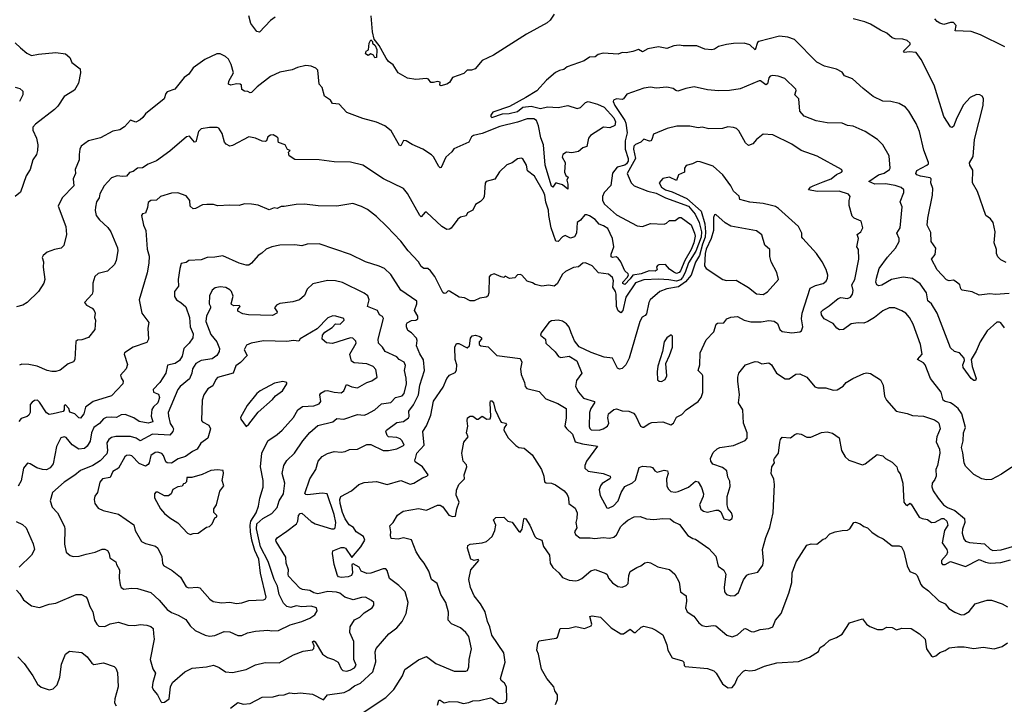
# Model space of a CAD drawing. Extents: x 1966327 to 2147849, y 395140 to 552178.
# Tile 97 of 256: x 1973668 to 1980920, y 504456 to 509497. Entities that reach past the tile are written whole.
import ezdxf

# ---------------------------------------------------------------- set-up
doc = ezdxf.new("R2010")
doc.units = 0

msp = doc.modelspace()

# ---------------------------------------------------------------- linework, layer by layer
at = {"layer": '0CON20XD'}
for points in [[(1975548.8, 509515), (1975515, 509490.6), (1975435, 509406.2), (1975415, 509411.2), (1975369.4, 509469.4), (1975356.4, 509525)], [(1977605, 509538), (1977576.2, 509495), (1977553.3, 509475), (1977400.3, 509389.7), (1977156.7, 509235), (1977075, 509196), (1977022.5, 509135), (1976995, 509126.7), (1976965, 509126.7), (1976938.3, 509101.7), (1976855, 509071.2), (1976833.8, 509035), (1976815, 509023.3), (1976771.2, 509011.2), (1976762.5, 509015), (1976765, 509037.5), (1976745, 509041.2), (1976715.9, 509034.1), (1976695.8, 509035.8), (1976678.3, 509058.3), (1976665, 509063.8), (1976585, 509056.2), (1976525, 509066), (1976456.7, 509105), (1976420, 509165), (1976385, 509190), (1976366.2, 509215), (1976315, 509306.7), (1976280, 509355), (1976267, 509407), (1976257.5, 509525)], [(1980935, 507710), (1980895, 507730), (1980872.1, 507752.1), (1980864, 507775), (1980863.8, 507805), (1980846.1, 507853.9), (1980853.8, 507935), (1980838.8, 508005), (1980819.7, 508029.7), (1980784.4, 508054.4), (1980723.2, 508233.2), (1980685.4, 508295.4), (1980688.5, 508388.5), (1980666.2, 508425), (1980663.9, 508443.9), (1980690.9, 508489.1), (1980701.1, 508615), (1980764.2, 508865), (1980765.9, 508915.9), (1980756.7, 508935), (1980740, 508945), (1980716.4, 508946.4), (1980668.8, 508925), (1980620.7, 508869.3), (1980570, 508775), (1980545, 508710), (1980535, 508703.3), (1980525, 508708.8), (1980474.3, 508785), (1980404.6, 509014.6), (1980308.6, 509205), (1980271.2, 509255), (1980219.3, 509260.7), (1980185.9, 509255.9), (1980178, 509265), (1980226.2, 509315), (1980225.8, 509325.8), (1980205, 509343.3), (1980173.8, 509353.8), (1980116.4, 509356.4), (1980095, 509363.8), (1980055, 509398.8), (1980009.2, 509419.2), (1979935, 509463.8), (1979892.3, 509482.3), (1979806.4, 509503.6)], [(1980925, 509297.5), (1980745, 509386.9), (1980675, 509410.6), (1980558.8, 509415), (1980566, 509455), (1980545, 509476), (1980525, 509478), (1980475, 509461.4), (1980445, 509471.4), (1980425, 509484.3), (1980408.5, 509505)], [(1980955, 507480.4), (1980855, 507473.5), (1980812.7, 507477.3), (1980735, 507468.2), (1980683.6, 507493.6), (1980610, 507505), (1980600, 507515), (1980593.6, 507543.6), (1980565, 507567.5), (1980545, 507578), (1980515, 507573.8), (1980495, 507581.2), (1980425.7, 507655), (1980383.8, 507735), (1980411.7, 507768.3), (1980416, 507815), (1980381.2, 507865), (1980379.1, 507929.1), (1980352.9, 507985), (1980356.5, 508035), (1980391.5, 508205), (1980393.6, 508255), (1980378.9, 508295), (1980381.8, 508325), (1980373.3, 508333.3), (1980302, 508345), (1980276.2, 508355), (1980267.5, 508365), (1980275, 508386.7), (1980350, 508425), (1980361.1, 508435), (1980362.2, 508445), (1980326.6, 508536.6), (1980295, 508673.3), (1980272, 508732), (1980216, 508825), (1980192.2, 508852.2), (1980145, 508880), (1980085, 508894), (1980025, 508898), (1979955, 508932), (1979879.7, 508989.7), (1979803, 509063), (1979742.5, 509085), (1979725, 509111.2), (1979685, 509132), (1979595, 509155.8), (1979538.8, 509185), (1979375, 509350.8), (1979325, 509368.6), (1979265, 509377.1), (1979112.4, 509337.6), (1979101.2, 509328.8), (1979085, 509276.2), (1979045, 509312.7), (1979004.2, 509324.2), (1978925, 509322.9), (1978875, 509314.2), (1978815, 509300), (1978785, 509281.2), (1978765, 509276.2), (1978715, 509281.2), (1978655, 509304.3), (1978554.4, 509304.4), (1978525, 509309.4), (1978485.7, 509304.3), (1978434.1, 509284.1), (1978373, 509297), (1978295, 509282.9), (1978255, 509261.4), (1978225, 509278.6), (1978185, 509262.2), (1978135, 509252.5), (1978105, 509255.6), (1978075, 509242.9), (1977965, 509250), (1977928.3, 509241.7), (1977907, 509223), (1977865, 509222.5), (1977825, 509194), (1977699.7, 509150.3), (1977675, 509130.8), (1977645, 509124), (1977615, 509108), (1977547.3, 509052.7), (1977476.8, 508973.2), (1977395.7, 508924.3), (1977275, 508858), (1977154.2, 508815.8), (1977138.8, 508795), (1977137.5, 508785), (1977145, 508777.5), (1977225, 508803.5), (1977274.5, 508805.5), (1977335, 508821.8), (1977375, 508852.9), (1977435, 508860.6), (1977505, 508844.1), (1977555.2, 508854.8), (1977635, 508851.6), (1977705, 508864.4), (1977775, 508843.3), (1977798.2, 508851.8), (1977835, 508887.3), (1977855, 508894.8), (1977925, 508875.5), (1977973.6, 508853.6), (1978045.4, 508775), (1978056.6, 508745), (1978051.5, 508718.5), (1978015, 508700.8), (1977968, 508705), (1977872.1, 508645), (1977858.6, 508625), (1977845.8, 508564.2), (1977815, 508553.6), (1977783, 508527), (1977735, 508517.6), (1977695, 508520.8), (1977669.5, 508505), (1977662.9, 508485), (1977685.7, 508445), (1977681.5, 508375), (1977690.5, 508350.5), (1977707, 508337), (1977698.6, 508315), (1977706.1, 508286.1), (1977705, 508250), (1977665, 508281.2), (1977625, 508293.8), (1977615, 508293.8), (1977595, 508264.2), (1977585, 508270.8), (1977538.7, 508425), (1977526, 508575), (1977506.5, 508626.5), (1977490.4, 508715), (1977475.2, 508755.2), (1977455, 508767.9), (1977405, 508768.1), (1977335, 508742.2), (1977205, 508710.9), (1977075, 508658.5), (1977011.1, 508645), (1976996.9, 508635), (1976975.3, 508594.7), (1976865, 508547.1), (1976850.5, 508525), (1976807.8, 508485), (1976771.7, 508408.3), (1976765, 508406.2), (1976755, 508416.7), (1976715, 508486.7), (1976702.2, 508502.2), (1976638, 508545), (1976558.3, 508578.3), (1976515, 508606.2), (1976495, 508606.7), (1976475, 508568.8), (1976465, 508570), (1976405, 508678.1), (1976357, 508717), (1976295, 508744), (1976195, 508770.8), (1976077.5, 508815), (1976020, 508875), (1975971.2, 508881.2), (1975956.7, 508905), (1975914, 508935), (1975895, 508997.5), (1975872.7, 509022.7), (1975863.8, 509125), (1975850.5, 509140.5), (1975815.8, 509155.8), (1975775, 509160), (1975714.2, 509145.8), (1975675, 509128.8), (1975585, 509110), (1975515, 509080), (1975416.9, 509003.1), (1975375, 508962.5), (1975365, 508960), (1975349.3, 508969.3)], [(1976285, 509217.5), (1976273.3, 509235), (1976255, 509246.7), (1976235, 509234.2), (1976214.4, 509245), (1976218.8, 509265), (1976237.5, 509275), (1976241.2, 509325), (1976255, 509350), (1976267, 509337), (1976267.5, 509325), (1976286.4, 509306.4), (1976298.6, 509278.6), (1976295, 509220), (1976285, 509217.5)], [(1973635, 509326), (1973675, 509291.2), (1973720.9, 509250.9), (1973754.2, 509234.2), (1973805.5, 509244.5), (1973935, 509255.6), (1974005, 509245.7), (1974038.3, 509218.3), (1974053, 509183), (1974112.5, 509135), (1974116.7, 509105), (1974100.9, 509029.1), (1974072.2, 508977.8), (1973995, 508931.4), (1973949.1, 508860.9), (1973924.2, 508835), (1973785, 508728.6), (1973764.2, 508705), (1973766, 508685), (1973792.5, 508625), (1973801.4, 508575), (1973800, 508535), (1973790.8, 508505), (1973766, 508465), (1973745.6, 508394.4), (1973715, 508346.7), (1973675, 508226.7), (1973634.5, 508195.5)], [(1975349.3, 508969.3), (1975325, 508970), (1975304.1, 508984.1), (1975302.5, 509015), (1975291.7, 509021.7), (1975265, 509024), (1975224.4, 509014.4), (1975205, 509023.3), (1975207.3, 509045), (1975243.1, 509105), (1975225, 509167.5), (1975205, 509207.5), (1975185, 509227.5), (1975145, 509246.7), (1975120, 509245), (1975032.5, 509205), (1974945, 509143.3), (1974915, 509096.7), (1974878.3, 509071.7), (1974810, 508985), (1974753.3, 508965), (1974743.8, 508955), (1974733.3, 508915), (1974595, 508803.3), (1974575, 508776.2), (1974555, 508761.2), (1974523.9, 508743.9), (1974485, 508756.7), (1974441.2, 508708.8), (1974405, 508686), (1974353, 508677), (1974262.1, 508627.9), (1974175, 508606), (1974122, 508565), (1974112, 508545), (1974107.1, 508505), (1974107.1, 508465), (1974076.2, 508395), (1974078, 508365), (1974062.5, 508325), (1974067.1, 508275), (1973981.2, 508185), (1973952, 508125), (1974008.1, 507975), (1974012, 507915), (1973993.8, 507835), (1973972.5, 507815), (1973925, 507805.7), (1973870, 507785), (1973840.3, 507759.7), (1973834, 507745), (1973844, 507715), (1973841.4, 507675), (1973852, 507585), (1973845, 507557.5), (1973806.7, 507495), (1973722.5, 507415), (1973690, 507395), (1973645, 507382.5)], [(1980921.7, 507228.3), (1980895, 507264.3), (1980885, 507270.8), (1980865, 507270), (1980792.9, 507205), (1980742.2, 507125), (1980712.7, 507057.3), (1980676, 506995), (1980683, 506943), (1980712.5, 506855), (1980709.3, 506840.7), (1980695, 506840), (1980676.7, 506855), (1980616.2, 506935), (1980614.1, 506955.9), (1980627, 506987), (1980623.8, 507005), (1980590, 507045), (1980554.5, 507054.5), (1980525, 507081.2), (1980426.6, 507336.6), (1980383.3, 507405), (1980357.1, 507427.1), (1980347.5, 507485), (1980301.4, 507551.4), (1980245, 507590.5), (1980175, 507600.4), (1980088.8, 507585), (1980018.8, 507541.2), (1979995, 507537.5), (1979982.5, 507545), (1979974, 507564), (1979978.6, 507595), (1979998.2, 507665), (1980061, 507749), (1980120, 507815), (1980145.6, 507865), (1980147.1, 507885), (1980128.9, 507925), (1980153.6, 507965), (1980168.9, 508118.9), (1980152.7, 508155), (1980180, 508225), (1980180, 508245), (1980161.1, 508261.1), (1980115.8, 508275.8), (1980045, 508289.2), (1979967, 508287), (1979923.3, 508305), (1979993.3, 508355), (1980035, 508368.1), (1980074.4, 508395), (1980078.6, 508405), (1980072.5, 508495), (1980025, 508576), (1979985.4, 508615.4), (1979895, 508674.4), (1979807.7, 508712.3), (1979765, 508718.1), (1979725, 508734.3), (1979615, 508738.6), (1979535, 508752.5), (1979445, 508787.5), (1979414.2, 508824.2), (1979406, 508915), (1979378.6, 508945), (1979387.8, 508975), (1979384.3, 508985), (1979304.5, 509064.5), (1979255, 509081.4), (1979215, 509085.7), (1979195, 509080.8), (1979185, 509068.8), (1979175.7, 509024.3), (1979165, 509018.8), (1979125, 509047.3), (1979115, 509047.8), (1978975, 508988), (1978895.9, 508975.9), (1978815, 508974.3), (1978735, 508981.9), (1978635, 509002.5), (1978575, 508991.9), (1978515, 508971.4), (1978500, 508975), (1978481.7, 508991.7), (1978435, 509000), (1978355, 508992.9), (1978315, 509000), (1978265, 508992.9), (1978140, 508950), (1978115.5, 508914.5), (1978105, 508909.2), (1978064.3, 508915.7), (1978042, 508905), (1978039.4, 508895), (1978051.8, 508865), (1978125.3, 508755.3), (1978133.3, 508735), (1978142.3, 508665), (1978128.7, 508605), (1978126.6, 508545), (1978148.8, 508475), (1978149.6, 508455), (1978137.8, 508435), (1978125, 508426.4), (1978068.9, 508411.1), (1978035, 508367.5), (1978022.8, 508277.2), (1977972.8, 508225), (1977960.8, 508195), (1977961.1, 508165), (1977975, 508139.6), (1978065, 508060), (1978215, 507980), (1978255, 507973.3), (1978315, 507997.1), (1978415, 507992), (1978431.4, 507998.6), (1978455, 508018), (1978495, 508018.6), (1978525, 508040.8), (1978540.5, 508040.5), (1978615, 507987.5), (1978639.2, 507925), (1978642.3, 507902.3), (1978634.2, 507855), (1978615, 507804.8), (1978567.2, 507722.8), (1978535, 507649.1), (1978525, 507634.5), (1978505, 507629.4), (1978485, 507637.1), (1978455, 507660.9), (1978425.3, 507695.3), (1978375, 507692.2), (1978365, 507687.8), (1978359.1, 507675), (1978362.2, 507655), (1978348, 507645), (1978305, 507648.4), (1978245, 507626.4), (1978183.1, 507616.9), (1978165, 507588.8), (1978125, 507546.7), (1978111.1, 507555), (1978110.9, 507565), (1978141.9, 507598.1), (1978151.5, 507615), (1978150, 507625), (1978125, 507647.5), (1978096.7, 507715), (1978075, 507742.1), (1978061.2, 507751.2), (1978035, 507745.4), (1978025, 507751.4), (1978025, 507771.4), (1978043.3, 507825), (1978034.4, 507885), (1977999.1, 507959.1), (1977969, 507979), (1977935, 507992.7), (1977905.7, 508025.7), (1977865, 508052.7), (1977845, 508061.1), (1977829.8, 508060.2), (1977798.7, 508021.3), (1977775, 508003.3), (1977769.9, 507925), (1977755, 507897.5), (1977725, 507889.4), (1977685, 507908.2), (1977665, 507899.3), (1977635, 507864.3), (1977616.4, 507866.4), (1977583.6, 507965), (1977565.1, 508055.1), (1977563.6, 508095), (1977542.8, 508152.8), (1977535, 508204), (1977525, 508229.2), (1977458.8, 508345), (1977407.8, 508385), (1977401.9, 508425), (1977375, 508472.5), (1977365, 508477.5), (1977335, 508473.3), (1977295, 508444.4), (1977255, 508429.5), (1977201.8, 508378.2), (1977167.3, 508322.7), (1977103.3, 508305), (1977096, 508294), (1977088.2, 508191.8), (1977080, 508175), (1977061.7, 508158.3), (1977024.7, 508135.3), (1977005.3, 508094.7), (1976967.5, 508075), (1976956.1, 508053.9), (1976915, 508042), (1976895, 508027.8), (1976845, 507962.5), (1976835, 507954.2), (1976815, 507952.5), (1976776.2, 507975), (1976665, 508080), (1976655, 508080), (1976625, 508046.7), (1976615, 508054.3), (1976525, 508217.1), (1976495, 508254.2), (1976346.6, 508326.6), (1976195, 508425.8), (1976105, 508448.6), (1975985, 508450.8), (1975875, 508465.8), (1975695, 508468.1), (1975653.1, 508495), (1975647.5, 508522.5), (1975660, 508535), (1975641.7, 508541.7), (1975622.5, 508575), (1975575, 508593.8), (1975571.2, 508605), (1975571.2, 508625), (1975565, 508633.3), (1975535, 508649.2), (1975515, 508648), (1975496.2, 508635), (1975486.7, 508605), (1975475, 508600), (1975455, 508602.5), (1975405.3, 508625.3), (1975355, 508634.3), (1975235, 508570.8), (1975215, 508566), (1975189.7, 508579.7), (1975176, 508595), (1975158.7, 508658.7), (1975135, 508697.5), (1975123, 508703), (1975065, 508703.8), (1975005, 508692.9), (1974985.4, 508674.6), (1974965, 508598.8), (1974955, 508596), (1974918.6, 508638.6), (1974895.7, 508634.3), (1974775, 508530), (1974675, 508457.1), (1974615, 508434.3), (1974573.2, 508406.8), (1974535, 508402.9), (1974505, 508380.6), (1974477.9, 508372.1), (1974454.5, 508345.5), (1974425, 508341.5), (1974385, 508347.5), (1974345, 508332.5), (1974290.6, 508275), (1974258.6, 508215), (1974254.4, 508185.6), (1974234.5, 508155), (1974225.7, 508115.7), (1974223.2, 508093.2), (1974232.5, 508055), (1974255, 508022.5), (1974316.3, 507966.3), (1974339.2, 507935), (1974387.6, 507817.6), (1974391.9, 507795), (1974379.4, 507725), (1974365.4, 507694.6), (1974315.5, 507644.5), (1974245, 507627.5), (1974221.2, 507605), (1974206.4, 507556.4), (1974207.5, 507495), (1974202.5, 507475), (1974146.2, 507415), (1974160, 507395), (1974202.3, 507372.3), (1974216.2, 507355), (1974223.3, 507335), (1974220, 507305), (1974226.2, 507285), (1974221.2, 507215), (1974175, 507156), (1974125, 507140), (1974095, 507138.2), (1974081.9, 507128.1), (1974074, 506995), (1974065, 506978.8), (1974025, 506963.8), (1973965, 506916.7), (1973934, 506906), (1973905, 506905.8), (1973870, 506915), (1973797.5, 506945)], [(1973635, 509000.6), (1973669.7, 508989.7), (1973691.7, 508971.7), (1973691.2, 508945), (1973665.8, 508895)], [(1980975, 506202.7), (1980900.5, 506149.5), (1980825, 506110.9), (1980788.8, 506108.8), (1980755, 506116), (1980697, 506147), (1980635, 506208.8), (1980624.2, 506235), (1980615, 506307.5), (1980605.8, 506345.8), (1980617.8, 506395), (1980619.2, 506455), (1980634.2, 506495), (1980606.7, 506595), (1980580.8, 506635), (1980544.6, 506664.6), (1980525, 506676.4), (1980485, 506684.5), (1980470.6, 506695), (1980455.6, 506755), (1980375.6, 506855), (1980337.3, 506955), (1980325, 506969.2), (1980281.4, 506995), (1980315.6, 507035), (1980301.9, 507105), (1980250, 507255), (1980220.8, 507305), (1980194, 507335), (1980165, 507354.3), (1980115, 507374.3), (1980072.5, 507375), (1980025, 507353.3), (1979965, 507304.1), (1979916, 507274), (1979885, 507262), (1979845, 507264.8), (1979793, 507257), (1979735.6, 507215), (1979707.3, 507212.7), (1979686, 507225), (1979660.8, 507260.8), (1979594.2, 507295), (1979574.2, 507325), (1979572, 507345), (1979585, 507361.2), (1979630.7, 507389.3), (1979696, 507444), (1979715, 507450.8), (1979765, 507444.1), (1979787.3, 507455), (1979802.9, 507475), (1979806, 507504), (1979798, 507545), (1979818.5, 507585), (1979848.9, 507735), (1979847.5, 507805), (1979834.3, 507825), (1979845.4, 507885), (1979836, 507915), (1979864.3, 507935), (1979878.8, 507965), (1979865, 508013.3), (1979815, 508036.2), (1979800.5, 508050.5), (1979777.9, 508127.9), (1979776.9, 508165), (1979784.3, 508195), (1979772.3, 508212.3), (1979704.8, 508234.8), (1979541.2, 508231.2), (1979477.5, 508245), (1979493.8, 508265), (1979512, 508275), (1979585.9, 508304.1), (1979645, 508325.4), (1979685, 508358.1), (1979720, 508375), (1979727.5, 508385), (1979720, 508395), (1979542.6, 508492.6), (1979425, 508534.4), (1979355, 508580.6), (1979215, 508649.4), (1979145, 508654), (1979095, 508615.8), (1979067.9, 508582.1), (1979035, 508571.9), (1979015, 508591.2), (1978965, 508680), (1978946.6, 508696.6), (1978925, 508704.2), (1978885, 508707.3), (1978845, 508696.7), (1978745, 508692.7), (1978695.8, 508705.8), (1978665, 508702), (1978605, 508712.2), (1978507.3, 508712.7), (1978437.5, 508695), (1978337.5, 508655), (1978322.9, 508615), (1978315.6, 508604.4), (1978307, 508603), (1978265, 508618), (1978244.3, 508595), (1978205, 508577.5), (1978192.7, 508565), (1978188.9, 508545), (1978204, 508475), (1978143.2, 508365), (1978171.8, 508295), (1978194.8, 508274.8), (1978295.7, 508235.7), (1978355, 508220.3), (1978425, 508185.1), (1978595, 508124.3), (1978642.7, 508065), (1978673.9, 508005), (1978689.3, 507935), (1978688, 507895), (1978647.4, 507792.6), (1978595, 507707.1), (1978570.2, 507635), (1978550.5, 507599.6), (1978535, 507582.5), (1978505, 507571.1), (1978448.4, 507581.6), (1978375, 507587.7), (1978265, 507581), (1978205, 507559.6), (1978133.3, 507455), (1978110.5, 507355), (1978095, 507338.7), (1978075, 507354.2), (1978063.7, 507385), (1978062.4, 507475), (1978057.7, 507495), (1978037.9, 507527.9), (1978041.6, 507575), (1978035, 507598.1), (1978005, 507623.8), (1977932.4, 507632.4), (1977885, 507684.3), (1977836.4, 507706.4), (1977815, 507704.3), (1977785, 507678), (1977747.7, 507672.3), (1977687.5, 507642.5), (1977667, 507623), (1977627.3, 507552.7), (1977605, 507536), (1977565, 507542.5), (1977515, 507534), (1977465, 507546.7), (1977445, 507560), (1977405, 507572.5), (1977366.4, 507616.4), (1977355, 507620), (1977335, 507617.5), (1977315, 507597.5), (1977275, 507592.5), (1977245, 507607.5), (1977235, 507600), (1977213.6, 507603.6), (1977163.3, 507626.7)], [(1977935, 506474.1), (1977965, 506483.2), (1977997.2, 506505), (1978007.2, 506525), (1978000.6, 506565), (1978004.7, 506595.3), (1978045, 506627.1), (1978065, 506632.5), (1978105, 506615.8), (1978155, 506614.3), (1978188.9, 506598.9), (1978202.8, 506582.8), (1978241.2, 506505), (1978255, 506496.2), (1978265, 506496.2), (1978305, 506524), (1978325, 506530), (1978405, 506536), (1978465, 506514.2), (1978483.8, 506525), (1978505, 506571.2), (1978545, 506590), (1978576.2, 506625), (1978665, 506685.8), (1978688, 506715), (1978698.7, 506751.3), (1978698.6, 506875), (1978695.8, 506885), (1978665.7, 506915), (1978677.5, 506955), (1978680.6, 507045), (1978725, 507138.8), (1978780.3, 507199.7), (1978798, 507255), (1978807.5, 507262.5), (1978855.6, 507264.4), (1978876.2, 507295), (1978905, 507306.9), (1978955, 507311.4), (1979005, 507284.4), (1979052.9, 507272.9), (1979128.3, 507271.7), (1979185, 507281.9), (1979225, 507277.5), (1979250.3, 507260.3), (1979266.8, 507216.8), (1979285, 507200), (1979355, 507190.9), (1979415, 507198.6), (1979425.8, 507205), (1979437.3, 507235), (1979426.8, 507295), (1979430.7, 507335), (1979490.2, 507519.8), (1979530.4, 507539.6), (1979586.3, 507553.7), (1979607.3, 507572.7), (1979618.9, 507595), (1979619.4, 507615), (1979607.4, 507657.4), (1979579.2, 507715), (1979536, 507775), (1979435.8, 507885), (1979430, 507895), (1979429.2, 507925), (1979404, 507975), (1979257.6, 508107.6), (1979235, 508122.2), (1979195, 508130.6), (1979144.5, 508144.5), (1979045, 508153.7), (1978972.5, 508172.5), (1978967.5, 508197.5), (1978926.7, 508235), (1978906.7, 508275), (1978846.9, 508355), (1978775, 508418.1), (1978679.2, 508450.8), (1978658.1, 508451.9), (1978624.4, 508435.6), (1978577, 508423), (1978563.8, 508405), (1978565.7, 508375), (1978520, 508355), (1978505.6, 508314.4), (1978455, 508337.1), (1978405, 508328.1), (1978377.5, 508295), (1978396.1, 508265), (1978424.6, 508245), (1978475, 508230.7), (1978581.2, 508181.2), (1978686.8, 508086.8), (1978714.2, 507994.2), (1978719.7, 507935), (1978717.8, 507895), (1978697, 507845), (1978675, 507760.8), (1978645, 507712.5), (1978612.8, 507617.2), (1978572.9, 507567.1), (1978519.4, 507530.6), (1978435, 507515.8), (1978382.9, 507495), (1978311.1, 507435), (1978301.3, 507415), (1978285, 507331.2), (1978275, 507318), (1978253.6, 507306.4), (1978234.7, 507275.3), (1978156.7, 507005), (1978131.9, 506955), (1978105, 506929.4), (1978085, 506924.4), (1978071.8, 506931.8), (1978033.8, 507003.8), (1977973.3, 507013.3), (1977876.2, 507046.2), (1977788.7, 507088.7), (1977753.6, 507133.6), (1977730.6, 507190.6), (1977715, 507232.2), (1977695, 507256.5), (1977665, 507277.9), (1977635, 507285.3), (1977585, 507279.6), (1977565, 507268.5), (1977509.1, 507190.9), (1977504.5, 507175), (1977540.8, 507145), (1977544.3, 507115), (1977610.9, 507050.9), (1977635.9, 507015.9), (1977655, 507008.8), (1977715, 507019.4), (1977771.9, 506985), (1977808.6, 506895), (1977770.4, 506839.6), (1977762.4, 506795), (1977784, 506755), (1977821, 506711), (1977901.4, 506685), (1977901.9, 506675), (1977875.6, 506635), (1977864.6, 506605), (1977861.5, 506501.5), (1977866.6, 506486.6), (1977877.9, 506477.9), (1977935, 506474.1)], [(1977163.3, 507626.7), (1977135, 507616.7), (1977125, 507602.5), (1977123.1, 507485), (1977115, 507462.5), (1977105, 507453.3), (1977056.4, 507446.4), (1977015, 507426.7), (1976985, 507426.2), (1976945, 507448), (1976905, 507453.3), (1976835, 507498.8), (1976825, 507500), (1976807.5, 507482.5), (1976795, 507482), (1976785, 507489.2), (1976726.8, 507605), (1976695, 507646.7), (1976675, 507664.3), (1976645, 507664), (1976625, 507680.8), (1976604.6, 507714.6), (1976530, 507795), (1976476.3, 507866.3), (1976372, 507975), (1976295, 508047.1), (1976228.9, 508098.9), (1976185, 508122.5), (1976122.7, 508142.7), (1976005, 508124.2), (1975865.6, 508125.6), (1975765, 508139.2), (1975705, 508137.5), (1975615, 508121.4), (1975595, 508122.9), (1975565, 508108), (1975543, 508113), (1975505, 508096), (1975425, 508131.2), (1975375, 508138.8), (1975325, 508141.2), (1975285, 508128), (1975215, 508132.5), (1975125, 508126), (1975095, 508135.6), (1975047, 508137), (1975015, 508133.8), (1974962.1, 508107.9), (1974945, 508105.7), (1974924.5, 508124.5), (1974920.8, 508165), (1974895, 508200), (1974832.7, 508222.7), (1974785, 508220.8), (1974705, 508194.2), (1974675, 508168.6), (1974633.4, 508166.6), (1974615, 508151.2), (1974610, 508115), (1974595, 508073.3), (1974572, 508068), (1974564, 508055), (1974580, 507985), (1974597.9, 507945), (1974606.6, 507806.6), (1974621.1, 507755), (1974620, 507705), (1974606.8, 507633.2), (1974546.9, 507435), (1974566.7, 507335), (1974618.6, 507268.6), (1974612.5, 507225), (1974616.2, 507145), (1974605, 507121.2), (1974505, 507086.9), (1974440, 507045), (1974437.5, 507035), (1974461.2, 506958.8), (1974451.4, 506925), (1974410.9, 506879.1), (1974415, 506860), (1974431.2, 506835), (1974428.8, 506815), (1974345, 506728.1), (1974210, 506685), (1974153.8, 506645), (1974141.6, 506595), (1974115, 506563.8), (1974102.5, 506565), (1974075, 506593.8), (1974036.7, 506606.7), (1974029.2, 506635), (1974005, 506660), (1973996.7, 506653.3), (1973996.2, 506625), (1973987.8, 506612.2), (1973915, 506594), (1973885, 506590.5), (1973865, 506602.2), (1973815, 506680), (1973798.8, 506695), (1973777, 506693), (1973759.7, 506680.3), (1973746.4, 506663.6), (1973745.5, 506605), (1973735.7, 506585), (1973723.8, 506575), (1973679.1, 506560.9), (1973662.3, 506537.7)], [(1979145, 507472.9), (1979175.6, 507494.4), (1979256.2, 507585), (1979244.3, 507635), (1979202.9, 507715), (1979193, 507753), (1979192.5, 507805), (1979156.7, 507836.7), (1979133.3, 507913.3), (1979095, 507941.4), (1978907.2, 507977.2), (1978865, 508002.5), (1978795, 508062), (1978785, 508061.2), (1978779.2, 508040.8), (1978778.2, 507945), (1978761.4, 507885), (1978725, 507807.2), (1978716.4, 507775), (1978712.7, 507685), (1978724.5, 507664.5), (1978846.2, 507585), (1978875, 507576.5), (1978945, 507578.8), (1979035.8, 507525.8), (1979095, 507478.9), (1979145, 507472.9)], [(1974715, 504468.6), (1974735, 504471.1), (1974767.8, 504495), (1974779.5, 504585), (1974792.9, 504615), (1974885, 504694), (1974938.3, 504721.7), (1975045, 504731.1), (1975095, 504742.9), (1975137.4, 504727.4), (1975185, 504695.8), (1975235, 504690.6), (1975335, 504711.4), (1975405, 504746.9), (1975475, 504763.1), (1975578.7, 504761.3), (1975685, 504820.6), (1975755, 504845.7), (1975825, 504857.1), (1975833.6, 504866.4), (1975836.5, 504885), (1975825.8, 504915), (1975835, 504924.2), (1975845, 504916.7), (1975897.5, 504825), (1975935, 504800.8), (1975980, 504785), (1976014.2, 504765), (1976036.8, 504716.8), (1976048.8, 504705), (1976075, 504700), (1976102.9, 504707.1), (1976133.3, 504725), (1976145.5, 504745), (1976129.6, 504785), (1976129.3, 504919.3), (1976099.6, 504985), (1976101.8, 505025), (1976135, 505077.1), (1976172.2, 505097.8), (1976205, 505128), (1976263.6, 505166.4), (1976275.6, 505185), (1976275.6, 505205), (1976260.2, 505220.2), (1976214.4, 505244.4), (1976185, 505242.7), (1976125, 505225.9), (1976064, 505245), (1976025, 505273.1), (1976001.5, 505281.5), (1975936.6, 505286.6), (1975865, 505268.2), (1975835, 505275.3), (1975805, 505293.8), (1975751.9, 505301.9), (1975731.7, 505311.7), (1975648.8, 505398.8), (1975644.3, 505415), (1975648.1, 505445), (1975631.8, 505495), (1975628.9, 505538.9), (1975556, 505655), (1975555, 505666.7), (1975565, 505680.8), (1975635, 505730.9), (1975705.9, 505784.1), (1975716.2, 505805), (1975721.9, 505845), (1975735, 505861.4), (1975745, 505864.4), (1975815, 505801.1), (1975843.6, 505783.6), (1975965, 505747.1), (1975985, 505748), (1975990.8, 505755), (1975997.3, 505795), (1975985.4, 505854.6), (1975932.5, 506005), (1975895, 506011.1), (1975787, 505997), (1975775, 506000), (1975769.2, 506009.2), (1975804.4, 506115), (1975849.2, 506185), (1975866.9, 506245), (1975895, 506280), (1975935, 506302.9), (1975985, 506317.1), (1976035, 506312.9), (1976065, 506318.1), (1976097, 506333), (1976155, 506334.4), (1976225, 506370), (1976255, 506368.6), (1976345.4, 506325.4), (1976385, 506323.5), (1976445, 506335.8), (1976498.8, 506365), (1976485.8, 506395), (1976471.3, 506411.3), (1976445, 506421.4), (1976385, 506426), (1976373.5, 506435), (1976364.7, 506465.3), (1976370, 506475), (1976445, 506529.8), (1976495, 506537.5), (1976532.5, 506565), (1976537.3, 506575), (1976534.5, 506615), (1976568.4, 506661.6), (1976606.5, 506735), (1976614.8, 506805.2), (1976650.4, 506915), (1976643, 506993), (1976615, 507036), (1976591.4, 507095), (1976595.8, 507135), (1976591.7, 507151.7), (1976555, 507192), (1976527.3, 507207.3), (1976517.5, 507235), (1976516, 507255), (1976522, 507265), (1976555, 507282.3), (1976586.1, 507283.9), (1976600, 507295), (1976601.1, 507315), (1976576.8, 507356.8), (1976594.4, 507405), (1976594.3, 507425), (1976475, 507506), (1976401.2, 507621.2), (1976354, 507665), (1976315, 507683.3), (1976215, 507714.4), (1976105, 507769.2), (1975875, 507845.6), (1975785, 507844.4), (1975745, 507831.9), (1975695, 507838.9), (1975585, 507836.7), (1975525, 507824.4), (1975483.6, 507806.4), (1975452.4, 507777.6), (1975425, 507762), (1975375, 507703.3), (1975355, 507690), (1975335, 507688.8), (1975283.4, 507703.4), (1975165, 507758.8), (1975105, 507747.5), (1975050, 507745), (1975005, 507728.6), (1974915, 507724), (1974895, 507710), (1974858.3, 507701.7), (1974848.6, 507665), (1974834.4, 507585), (1974836.7, 507535), (1974809.4, 507495), (1974809.1, 507459.1), (1974823.9, 507433.9), (1974856, 507415), (1974892.4, 507382.4), (1974919.1, 507305), (1974922.5, 507235), (1974945.6, 507184.4), (1974944.3, 507155), (1974917.5, 507115), (1974876.8, 507075), (1974865, 507019.2), (1974845, 506986.5), (1974813.7, 506966.3), (1974755.8, 506954.2), (1974745.5, 506895), (1974700, 506825), (1974652.1, 506775), (1974653.7, 506753.7), (1974690, 506740), (1974696.9, 506715), (1974685.3, 506675), (1974652.7, 506647.3), (1974642.1, 506627.9), (1974636.8, 506576.8), (1974648, 506535), (1974615, 506527.1), (1974548.2, 506538.2), (1974509.1, 506565), (1974445, 506590.2), (1974415, 506586.8), (1974381.2, 506568.8), (1974340.8, 506570.8), (1974305, 506567.5), (1974285, 506559.1), (1974256.9, 506523.1), (1974215.2, 506494.8), (1974198.1, 506455), (1974187.3, 506392.7), (1974165, 506357.5), (1974145, 506339.5), (1974104.7, 506334.7), (1974055.7, 506365.7), (1974009.5, 506419.5), (1973995, 506424.4), (1973971.8, 506418.2), (1973940, 506355), (1973915, 506226.7), (1973893.1, 506196.9), (1973865, 506181.5), (1973835, 506183.8), (1973795, 506196.4), (1973745, 506227.1), (1973725, 506232), (1973695.6, 506195), (1973677.8, 506102.2), (1973657.6, 506062.4)], [(1975065, 504957.8), (1975105, 504962.2), (1975175, 504992.9), (1975215, 504989.4), (1975275, 504963.1), (1975305, 504963.3), (1975345, 504983.1), (1975405, 504994.3), (1975495, 505002.2), (1975525, 504996.7), (1975575, 504998.5), (1975659.6, 505040.4), (1975745, 505064.4), (1975805, 505089.4), (1975842.5, 505115), (1975858.1, 505145), (1975854, 505165), (1975815, 505178.4), (1975745, 505174), (1975705, 505181.7), (1975665, 505169.5), (1975636.3, 505176.3), (1975610.3, 505200.3), (1975579, 505265), (1975566.1, 505325), (1975543.6, 505373.6), (1975498.1, 505508.1), (1975441.5, 505615), (1975413.1, 505746.9), (1975415, 505785.7), (1975457.8, 505825), (1975525, 505861.9), (1975565.3, 505905), (1975579.6, 505955), (1975611.8, 506005), (1975620, 506085), (1975600.4, 506155), (1975614.7, 506215.3), (1975635, 506250.8), (1975692.2, 506305), (1975752.7, 506395), (1975805, 506456.9), (1975865, 506508.5), (1975974.6, 506535.4), (1976005, 506559.4), (1976055, 506554.5), (1976155, 506590.8), (1976205, 506585.6), (1976225, 506591.5), (1976284.6, 506625.4), (1976332.1, 506667.9), (1976402.8, 506677.2), (1976435.3, 506714.7), (1976485, 506726.5), (1976500.4, 506745), (1976516.3, 506815), (1976515, 506857.5), (1976502.9, 506915), (1976509.8, 506949.8), (1976499.1, 506975), (1976463.8, 506995), (1976445.4, 507015.4), (1976360, 507055), (1976340.5, 507085), (1976310, 507115), (1976309.1, 507145), (1976347.4, 507297.4), (1976340.8, 507310.8), (1976319.4, 507325), (1976303.3, 507355), (1976229.2, 507385), (1976243.1, 507435), (1976232.7, 507462.7), (1976205, 507483.1), (1976045, 507562.2), (1975995, 507573.3), (1975935, 507575.6), (1975827.1, 507552.9), (1975785, 507513.3), (1975765, 507466.7), (1975730, 507435), (1975679.5, 507420.5), (1975585, 507407.9), (1975560, 507395), (1975544, 507375), (1975563.3, 507345), (1975562.5, 507335), (1975530.3, 507319.7), (1975352.5, 507325), (1975312.1, 507332.1), (1975275, 507351.2), (1975274.2, 507365.8), (1975292.5, 507385), (1975285, 507392.5), (1975245, 507389.2), (1975228.8, 507398.8), (1975226, 507406), (1975241.4, 507461.4), (1975227.9, 507495), (1975215, 507509.1), (1975185.3, 507525.3), (1975145, 507530.9), (1975106.9, 507523.1), (1975085.6, 507505), (1975065.4, 507464.6), (1975062.5, 507405), (1975074, 507385), (1975072.9, 507372.9), (1975045, 507315.8), (1975038.6, 507275), (1975075, 507177.8), (1975120.7, 507125), (1975140.5, 507075), (1975137, 507053), (1975120, 507025), (1975085, 506999.6), (1975005, 506986.5), (1974965.5, 506965), (1974940, 506925), (1974936.9, 506895), (1974918.4, 506851.6), (1974849.4, 506795), (1974833.1, 506775), (1974762.5, 506605), (1974763.1, 506576.9), (1974777.1, 506522.9), (1974795.5, 506495), (1974800.4, 506485), (1974797.2, 506465), (1974775, 506438.2), (1974645.3, 506444.7), (1974555, 506396.9), (1974525, 506416.2), (1974485, 506428.5), (1974375, 506428.2), (1974345, 506420.5), (1974324.4, 506405), (1974309.7, 506380.3), (1974314.1, 506325), (1974308.7, 506301.3), (1974261.2, 506248.8), (1974206.2, 506213.8), (1974115, 506177.7), (1974075, 506142.5), (1973995, 506091.8), (1973910.8, 506015), (1973891.9, 505955), (1973907.8, 505907.8), (1973945.7, 505865), (1973997.1, 505765), (1974001.4, 505745), (1973997.1, 505635), (1974011.2, 505575), (1974040.3, 505550.3), (1974062.9, 505542.9), (1974105, 505546.9), (1974158.2, 505561.8), (1974225, 505576.9), (1974275, 505597.5), (1974295, 505597.1), (1974315, 505587.5), (1974327.1, 505567.1), (1974331.5, 505535), (1974376, 505505), (1974380.8, 505485), (1974404.2, 505445), (1974401.1, 505385), (1974407.1, 505335), (1974416, 505315), (1974435.7, 505304.3), (1974488.3, 505311.7), (1974535, 505308.9), (1974635, 505278.1), (1974695, 505222.5), (1974755, 505153.1), (1974785, 505132.2), (1974835, 505113.1), (1974890.9, 505080.9), (1974923.3, 505033.3), (1974959.5, 504999.5), (1975035, 504964.4), (1975065, 504957.8)], [(1975265, 505198.1), (1975305, 505202.2), (1975355, 505220), (1975465, 505224.3), (1975475, 505228.8), (1975482.9, 505245), (1975442.1, 505422.1), (1975428.5, 505525), (1975399, 505589), (1975379.1, 505665), (1975367.5, 505725), (1975365.5, 505775), (1975369.6, 505805), (1975409.5, 505865), (1975428, 505915), (1975435.9, 505974.1), (1975461.8, 506055), (1975462, 506105), (1975441.5, 506205), (1975451.8, 506305), (1975496.9, 506395), (1975565, 506441.4), (1975601.4, 506475), (1975685, 506567.1), (1975715.6, 506625), (1975751.7, 506648.3), (1975835, 506654), (1975875, 506667.3), (1975885.3, 506685), (1975877.8, 506735), (1975885, 506747.1), (1975915, 506763.3), (1975935, 506766.9), (1975985, 506753.8), (1976035, 506749.4), (1976055.9, 506764.1), (1976075, 506811.2), (1976115, 506793.3), (1976155, 506787.3), (1976224.7, 506825.3), (1976262.7, 506837.3), (1976300.8, 506865), (1976292.1, 506922.1), (1976272.6, 506942.6), (1976225, 506963.2), (1976131.4, 506971.4), (1976111.7, 506981.7), (1976100.8, 507035), (1976146.2, 507116.2), (1976145, 507130), (1976121.2, 507151.2), (1976105, 507154), (1975973, 507113), (1975927, 507117), (1975896.2, 507145), (1975899.2, 507175), (1975915, 507195.6), (1975970, 507230), (1975995, 507257.5), (1976028.8, 507255), (1976057.5, 507285), (1976055, 507296.2), (1975997.5, 507315), (1975973.7, 507316.3), (1975938.7, 507301.3), (1975859.1, 507220.9), (1975735, 507146), (1975725, 507130), (1975685, 507135.4), (1975635, 507127.1), (1975465, 507131.8), (1975372.5, 507115), (1975339.1, 507100.9), (1975320.9, 507065), (1975343.6, 507025), (1975295, 506973.4), (1975261.1, 506948.9), (1975241.1, 506895), (1975125, 506862.5), (1975111.7, 506848.3), (1975090, 506800), (1975055, 506779.1), (1975024.5, 506735), (1975011.5, 506695), (1975008.1, 506545), (1975014.3, 506535), (1975060.6, 506510.6), (1975074.5, 506485), (1975054, 506415), (1975001.5, 506378.5), (1974975, 506334.2), (1974941.9, 506318.1), (1974889.7, 506280.3), (1974835, 506263.3), (1974785, 506232.3), (1974755, 506234.6), (1974745, 506241.5), (1974727.6, 506287.6), (1974715, 506301.5), (1974685, 506312.1), (1974665, 506308.9), (1974635, 506286.9), (1974622.3, 506235), (1974615, 506222.7), (1974595, 506209.6), (1974549, 506229), (1974495, 506286.2), (1974475, 506290.9), (1974455, 506286.7), (1974442.9, 506277.1), (1974395.6, 506195), (1974355, 506170), (1974335, 506126.5), (1974278, 506115), (1974258, 506092), (1974241.4, 506015), (1974222.1, 505987.9), (1974215.8, 505965), (1974220.8, 505935), (1974245, 505901.2), (1974283.8, 505883.8), (1974395, 505855.7), (1974508.2, 505778.2), (1974518.5, 505735), (1974565.6, 505655.6), (1974595, 505639.4), (1974669.5, 505619.5), (1974685.4, 505605.4), (1974714.2, 505545), (1974719.2, 505495), (1974727.6, 505477.6), (1974791.2, 505441.2), (1974852.3, 505392.3), (1974895, 505321.9), (1974915, 505314.5), (1974975, 505317.8), (1974995, 505312.2), (1975069.1, 505229.1), (1975093, 505213), (1975155, 505203.3), (1975215, 505208.1), (1975265, 505198.1)], [(1975221.7, 504428.3), (1975275, 504469.2), (1975315, 504457.1), (1975365, 504461.9), (1975455, 504507.1), (1975535, 504510), (1975576.5, 504523.5), (1975615, 504524.3), (1975655, 504540), (1975695, 504535.8), (1975735, 504540), (1975825, 504530.8), (1975905, 504488), (1975935.5, 504524.5), (1976058.1, 504541.9), (1976091.4, 504558.6), (1976135, 504591.2), (1976178.1, 504611.9), (1976270, 504695), (1976290.6, 504769.4), (1976286.8, 504843.2), (1976292.8, 504867.2), (1976388, 504975), (1976445, 505018), (1976485.8, 505065), (1976514.3, 505125), (1976528.9, 505205), (1976506.7, 505285), (1976460.5, 505330.5), (1976392.2, 505382.2), (1976375, 505440), (1976365, 505452.5), (1976345, 505453.5), (1976255, 505421.1), (1976225, 505418.5), (1976182, 505435), (1976169.4, 505465), (1976125, 505491.2), (1976114.4, 505485), (1976120.4, 505425), (1976110.9, 505405), (1976088, 505395), (1976035, 505388.6), (1976015.6, 505395), (1976009.3, 505405), (1975985.5, 505484.5), (1975971.8, 505565), (1975975.7, 505585), (1976035, 505610.4), (1976055, 505611.3), (1976067.3, 505605), (1976115, 505536.7), (1976181.5, 505615), (1976210, 505665), (1976201.2, 505691.2), (1976146.4, 505725), (1976127.8, 505757.8), (1976095, 505776.2), (1976065, 505822.1), (1976045, 505866.9), (1976028.9, 505935), (1976025.4, 505964.6), (1976033.5, 505986.5), (1976112.1, 506027.9), (1976166.2, 506075), (1976205, 506090), (1976295.6, 506095.6), (1976374.5, 506075.5), (1976475, 506104.4), (1976545, 506077.5), (1976570.8, 506085), (1976635, 506123.3), (1976666.7, 506135), (1976675.8, 506145), (1976634.7, 506204.7), (1976580.9, 506240.9), (1976578, 506255), (1976584.2, 506265.8), (1976592.9, 506305), (1976646.7, 506365), (1976638.6, 506465), (1976664.4, 506505.6), (1976695.6, 506585), (1976715, 506688.8), (1976788.3, 506791.7), (1976813.5, 506855), (1976835, 506880.6), (1976875, 506900), (1976884.5, 506915.5), (1976888.6, 506955), (1976875.2, 506995.2), (1976874.3, 507085.7), (1976885, 507112.9), (1976901.7, 507111.7), (1976965, 507081.2), (1976980, 507095), (1976988.8, 507151.2), (1977000.5, 507169.5), (1977025, 507174), (1977057.5, 507165), (1977070, 507155), (1977070, 507145), (1977051.2, 507125), (1977053.3, 507105), (1977065, 507096.2), (1977118.3, 507088.3), (1977182.5, 507025), (1977355, 507002.5), (1977365.6, 506975.6), (1977355.9, 506925), (1977362.1, 506885), (1977386.3, 506826.3), (1977391.9, 506795), (1977402.4, 506782.4), (1977495, 506758.8), (1977544.3, 506704.3), (1977631.7, 506671.7), (1977692, 506635), (1977693.3, 506565), (1977684.4, 506505), (1977695, 506487.5), (1977740, 506445), (1977759.1, 506389.1), (1977812.7, 506372.7), (1977925, 506356.7), (1977842.7, 506245), (1977831.8, 506215), (1977831.6, 506195), (1977855, 506173.1), (1977964.6, 506155.4), (1978016, 506135), (1978020.8, 506125), (1978015.8, 506115), (1977959.3, 506080.7), (1977946.5, 506065), (1977936.4, 506035), (1977943.2, 505993.3), (1977993.7, 505903.7), (1978005, 505900.6), (1978042.3, 505917.7), (1978075, 505954.3), (1978099.3, 506015), (1978125, 506059.1), (1978182.4, 506087.6), (1978203.1, 506106.9), (1978230.3, 506199.7), (1978255, 506210), (1978315, 506204.2), (1978329.1, 506199.1), (1978345.8, 506175), (1978364.6, 506164.6), (1978415, 506180), (1978438.8, 506175), (1978444.3, 506155), (1978431.8, 506115), (1978435.7, 506065.7), (1978445, 506042.2), (1978465, 506023.8), (1978495, 506018.2), (1978518.2, 506021.8), (1978595.2, 506054.8), (1978645, 506098.6), (1978665, 506094.2), (1978691.1, 506051.1), (1978703.5, 506005), (1978701.8, 505985), (1978675.9, 505925), (1978685, 505893.3), (1978705, 505877.3), (1978735, 505871.3), (1978795, 505885.6), (1978815, 505884.3), (1978833.1, 505873.1), (1978855, 505822), (1978895, 505811.4), (1978915, 505823.8), (1978919.2, 505840.8), (1978910.8, 505865), (1978887.1, 505895), (1978879.4, 505925), (1978879.5, 505985), (1978900.3, 506059.7), (1978899.8, 506099.8), (1978885, 506127.5), (1978876.9, 506175), (1978845, 506199.1), (1978773.3, 506225), (1978758, 506245), (1978756, 506265), (1978775, 506310), (1978805, 506336.2), (1978825, 506345.8), (1978925, 506360.5), (1979011.4, 506398.6), (1979025.8, 506415), (1979026.7, 506455), (1978998.9, 506525), (1978994.3, 506624.3), (1978962.5, 506675), (1978969.4, 506735), (1978957.1, 506835), (1978957.1, 506865), (1978965.8, 506894.2), (1979015, 506956.7), (1979085, 506979.2), (1979105, 506978), (1979135, 506964.2), (1979185, 506970), (1979206, 506955), (1979242.9, 506895), (1979305, 506852.5), (1979335, 506852.2), (1979385, 506885.8), (1979415, 506890), (1979465, 506866), (1979525, 506794), (1979547.1, 506787.1), (1979606.1, 506786.1), (1979659.5, 506769.5), (1979688.8, 506771.2), (1979732.4, 506797.6), (1979755, 506826), (1979805, 506856), (1979885, 506891.2), (1979905, 506896.2), (1979935, 506892), (1980008, 506845), (1980028, 506805), (1980038, 506725), (1980052, 506695), (1980123.8, 506615), (1980205, 506598.1), (1980243.6, 506583.6), (1980325, 506577.1), (1980405, 506550), (1980428.8, 506535), (1980437.5, 506525), (1980448.6, 506485), (1980424.3, 506425), (1980418.8, 506388.8), (1980442, 506335), (1980445.7, 506305), (1980428.2, 506215), (1980416.2, 506185), (1980419.3, 506135), (1980409.5, 506110.5), (1980389.5, 506085), (1980387.4, 506057.4), (1980397, 506027), (1980433.7, 505973.7), (1980473.1, 505925), (1980502.2, 505905), (1980555, 505881.9), (1980627.3, 505825), (1980630.5, 505795), (1980612.7, 505745), (1980610.6, 505715), (1980622.7, 505675), (1980635, 505657.8), (1980665, 505646.9), (1980775, 505638.3), (1980815, 505597.1), (1980835, 505587.3), (1980897.5, 505592.5), (1981015, 505628.4)], [(1978395, 506834), (1978422.5, 506847.5), (1978434.4, 506875.6), (1978426.5, 506965), (1978455, 507023.3), (1978475.4, 507085), (1978476.8, 507166.8), (1978466.1, 507176.1), (1978433.8, 507155), (1978414.2, 507125), (1978402, 507055), (1978369.4, 506945), (1978363.3, 506905), (1978365.9, 506845.9), (1978377.5, 506835), (1978395, 506834)], [(1973797.5, 506945), (1973735, 506959.1), (1973685, 506960.6), (1973667.4, 506952.6)], [(1975335, 506502.5), (1975355, 506518.8), (1975423.4, 506606.6), (1975529.2, 506700.8), (1975551.8, 506728.2), (1975604, 506765), (1975636.7, 506815), (1975635.8, 506825.8), (1975605, 506832.5), (1975545, 506820.6), (1975440, 506765), (1975414.7, 506745), (1975344.3, 506655), (1975295, 506567.5), (1975297.5, 506555), (1975335, 506502.5)], [(1976168.6, 504375), (1976365.4, 504504.6), (1976425, 504564.2), (1976486.9, 504665), (1976505, 504710.8), (1976605, 504782.5), (1976665, 504808), (1976733.8, 504755), (1976868.9, 504698.9), (1976955, 504700), (1976965.7, 504705), (1976975, 504732.5), (1976979.4, 504785), (1976996.7, 504865), (1976975.6, 504955), (1976955.3, 504985.3), (1976915, 505018.6), (1976849.1, 505049.1), (1976824.5, 505074.5), (1976825.6, 505135), (1976807.3, 505205), (1976770, 505265), (1976743.6, 505345), (1976701.9, 505375), (1976681.9, 505435), (1976648.1, 505495), (1976618.3, 505531.7), (1976588.9, 505578.9), (1976555, 505666.7), (1976495, 505681.5), (1976455, 505670.8), (1976405, 505677.5), (1976398.3, 505698.3), (1976401.2, 505725), (1976395, 505770), (1976420, 505795), (1976450.3, 505849.7), (1976492.1, 505877.9), (1976605, 505898.6), (1976665, 505886.2), (1976745, 505922.9), (1976765, 505922.5), (1976785, 505909.2), (1976828.8, 505848.8), (1976855, 505839.4), (1976878.1, 505841.9), (1976887.7, 505895), (1976905.6, 505945), (1976883.1, 505995), (1976886.3, 506033.7), (1976903.1, 506075), (1976943.1, 506115), (1976942.7, 506145), (1976961.4, 506205), (1976958.9, 506218.9), (1976934, 506245), (1976924.3, 506305), (1976940, 506385), (1976971.2, 506425), (1976958.8, 506455), (1976968, 506505), (1976964.3, 506544.3), (1976966.7, 506565), (1976987, 506577), (1977005, 506576.7), (1977035, 506556), (1977045, 506556), (1977075, 506578.8), (1977110, 506555), (1977133, 506557), (1977137.5, 506575), (1977133.1, 506676.9), (1977135, 506690), (1977145, 506690), (1977157.8, 506675), (1977169.1, 506625), (1977210, 506540), (1977215, 506533.1), (1977246.2, 506525), (1977254, 506515), (1977237.2, 506492.8), (1977234.7, 506475), (1977265, 506419.2), (1977322.1, 506362.1), (1977345, 506348), (1977385, 506342.5), (1977443, 506293), (1977510.6, 506185), (1977528, 506135), (1977533, 506093), (1977545, 506086.2), (1977585, 506084), (1977615, 506072), (1977677.9, 506027.9), (1977700, 506000), (1977710, 505975), (1977712, 505935), (1977759.3, 505899.3), (1977774.2, 505865), (1977772.9, 505825), (1977764.2, 505795), (1977771.4, 505755), (1977753.5, 505725), (1977761.4, 505705), (1977795, 505681.9), (1977870.4, 505680.4)], [(1977870.4, 505680.4), (1977905, 505675.5), (1977965, 505683.5), (1978012.1, 505677.9), (1978043.6, 505686.4), (1978065, 505704.2), (1978096.1, 505763.9), (1978114.6, 505785.4), (1978147.4, 505812.6), (1978195, 505835.7), (1978238.8, 505838.8), (1978285, 505822.5), (1978337.7, 505817.7), (1978405.7, 505824.3), (1978460.3, 505820.3), (1978485, 505800), (1978528.7, 505778.7), (1978588.7, 505698.7), (1978625, 505675.8), (1978645, 505672.5), (1978745, 505604.2), (1978795, 505546.7), (1978813.6, 505473.6), (1978855, 505444), (1978868.6, 505415), (1978857, 505317), (1978859.2, 505285), (1978875, 505264), (1978905, 505254.2), (1978935, 505256), (1978961.7, 505278.3), (1978998.3, 505371.7), (1979025, 505405.8), (1979037.5, 505415), (1979105, 505428.1), (1979140.7, 505479.3), (1979147.3, 505515), (1979139.1, 505595), (1979162.9, 505685), (1979192.6, 505757.4), (1979218.6, 505865), (1979227.1, 506075), (1979222.9, 506112.9), (1979204, 506155), (1979208.8, 506205), (1979228.8, 506235), (1979223.8, 506255), (1979228, 506265), (1979257.1, 506305), (1979266.2, 506385), (1979271.2, 506405), (1979285, 506422.5), (1979345, 506417.5), (1979376.4, 506443.6), (1979395, 506448.8), (1979425, 506446.2), (1979465, 506423.8), (1979495, 506422.5), (1979575, 506456.2), (1979615, 506463.3), (1979655, 506453.3), (1979705, 506417.5), (1979721.1, 506325), (1979747.6, 506277.6), (1979775, 506254), (1979875, 506219.2), (1979895, 506225.8), (1979985, 506296.2), (1980026.7, 506285), (1980044, 506265), (1980095, 506240), (1980128, 506205), (1980135.8, 506175.8), (1980153, 506153), (1980171.9, 506085), (1980180.8, 505945), (1980193.8, 505925), (1980205, 505920), (1980225, 505936.2), (1980235, 505928.8), (1980294.1, 505834.1), (1980314.1, 505824.1), (1980355, 505816.5), (1980385, 505795.4), (1980412, 505798), (1980460, 505825), (1980475, 505823.1), (1980498.1, 505805), (1980504.3, 505775), (1980480, 505735), (1980462.8, 505645), (1980496.7, 505595), (1980502.2, 505575), (1980494.6, 505555.4), (1980457.1, 505515), (1980457.5, 505495), (1980465, 505486), (1980485, 505484.6), (1980525, 505506.9), (1980635, 505471.2), (1980735, 505522.2), (1980781.3, 505501.3), (1980815, 505496.2), (1980895, 505500.6), (1980965, 505519.6)], [(1974925, 505706.2), (1974945, 505713.3), (1974983.3, 505716.7), (1975045, 505760), (1975066.7, 505765), (1975086, 505785), (1975105, 505830), (1975120, 505835), (1975120, 505845), (1975098.3, 505868.3), (1975097.5, 505895), (1975116.7, 505925), (1975142.5, 506025), (1975172.5, 506065), (1975160, 506105), (1975170, 506155), (1975167, 506177), (1975125, 506182.5), (1975075, 506176.7), (1975011.8, 506148.2), (1974935, 506126.9), (1974900, 506125), (1974896.2, 506095), (1974885, 506082.5), (1974875, 506080), (1974865, 506062.5), (1974833.6, 506056.4), (1974795, 506037.5), (1974783.3, 506005), (1974765, 505990), (1974735, 505992), (1974685, 506018.8), (1974671.7, 506018.3), (1974660, 506005), (1974662, 505975), (1974705.8, 505895), (1974735, 505861.2), (1974775, 505828), (1974832.7, 505792.7), (1974903.3, 505715), (1974925, 505706.2)], [(1973641.7, 505801.7), (1973688.7, 505778.7), (1973715.8, 505755), (1973768.3, 505638.3), (1973777.1, 505595), (1973755.7, 505555), (1973664.4, 505465)], [(1976745, 504449.4), (1976755, 504486), (1976765, 504486.9), (1976795, 504467.1), (1976835, 504477.1), (1976895, 504474.4), (1976935, 504461.1), (1976975, 504468.1), (1977005, 504481.1), (1977055.4, 504484.6), (1977135, 504502), (1977148.3, 504498.3), (1977194.4, 504464.4), (1977225, 504462), (1977248.6, 504471.4), (1977255.8, 504494.2), (1977254.3, 504585), (1977240, 504610), (1977215, 504630), (1977209.2, 504645), (1977243.1, 504765), (1977233.3, 504835), (1977146.5, 504965), (1977130.4, 505025), (1977112.5, 505065), (1977097.1, 505137.1), (1977062.9, 505195), (1977016, 505255), (1976989.2, 505315), (1976976.2, 505375), (1976990, 505445), (1977050, 505515), (1977045, 505522.5), (1977015, 505514), (1976992, 505525), (1976966.2, 505605), (1976970, 505625), (1976985, 505635.8), (1977075, 505644.5), (1977105.9, 505654.1), (1977147.6, 505692.4), (1977167.1, 505735), (1977176.2, 505775), (1977157.5, 505815), (1977175, 505832.5), (1977235, 505833.3), (1977262.5, 505805), (1977295, 505796.2), (1977345, 505727.5), (1977355, 505723.3), (1977370, 505745), (1977381.2, 505818.8), (1977385, 505827.5), (1977395, 505821.2), (1977425.8, 505775.8), (1977461.8, 505691.8), (1977475, 505678.8), (1977513.5, 505663.5), (1977526.6, 505616.6), (1977570, 505555), (1977575.4, 505495), (1977595, 505462.2), (1977639.2, 505425), (1977665, 505390.6), (1977715, 505370), (1977765, 505364.4), (1977785, 505370.6), (1977807.6, 505382.4), (1977875, 505439.2), (1977907.3, 505447.3), (1977985, 505420), (1977995, 505412.5), (1978005, 505383.8), (1978035, 505350), (1978073.4, 505323.4), (1978105, 505318.9), (1978135, 505329.4), (1978149.4, 505345), (1978154.4, 505405), (1978165.7, 505434.3), (1978213.6, 505463.6), (1978244.2, 505475.8), (1978273.2, 505496.8), (1978295, 505502.5), (1978315, 505497.5), (1978367.7, 505467.7), (1978455, 505448.8), (1978493, 505413), (1978526, 505355), (1978536.2, 505285), (1978576, 505255), (1978580.6, 505215), (1978572.2, 505165), (1978585.4, 505135.4), (1978632.5, 505105), (1978670.8, 505055), (1978695, 505035.8), (1978725, 505028.6), (1978775, 505035.8), (1978795, 505032.5), (1978876, 504965), (1978915, 504953.1), (1978955, 504968.1), (1979005, 505012.2), (1979015, 505013.5), (1979055, 504992.1), (1979075, 504988.2), (1979122.4, 505007.6), (1979186.3, 505013.7), (1979214.4, 505025.6), (1979235.8, 505074.2), (1979275.8, 505125), (1979333.9, 505273.9), (1979356.3, 505353.7), (1979358.1, 505425), (1979386, 505505)], [(1979386, 505505), (1979465, 505626.7), (1979497, 505637), (1979540, 505635), (1979585, 505672.5), (1979602.5, 505677.5), (1979635, 505710), (1979675, 505726.2), (1979725, 505736.7), (1979765, 505737.5), (1979783, 505747), (1979812.5, 505795), (1979825, 505797.5), (1979857.5, 505785), (1979885, 505763.8), (1979912.5, 505755), (1979945, 505723.8), (1979991.7, 505691.7), (1980028.8, 505675), (1980095, 505622.9), (1980145, 505621.4), (1980164.2, 505614.2), (1980180.5, 505580.5), (1980204.3, 505475), (1980224.5, 505434.5), (1980265, 505417.5), (1980278, 505405), (1980305, 505336.7), (1980316, 505325), (1980361.3, 505291.3), (1980437.6, 505217.6), (1980484.6, 505194.6), (1980511.7, 505161.7), (1980555, 505132.9), (1980603.4, 505113.4), (1980625, 505118.1), (1980662.1, 505137.9), (1980706.7, 505195), (1980745, 505208), (1980795, 505222.5), (1980825, 505222.5), (1980904.4, 505194.4), (1980945, 505173.1)], [(1973644, 505295), (1973670.3, 505270.3), (1973695, 505223.8), (1973755, 505181.2), (1973815, 505168.8), (1973885, 505193.8), (1973935, 505200), (1974085, 505264.3), (1974124, 505264), (1974155, 505246.2), (1974164.2, 505234.2), (1974185, 505176.7), (1974207.2, 505137.2), (1974218.1, 505075), (1974235, 505046), (1974251.7, 505031.7), (1974295, 505028.9), (1974335, 505047.1), (1974395, 505059.4), (1974465, 505039.4), (1974515, 505036.7), (1974555, 505043.1), (1974605, 505038.9), (1974635, 505029.4), (1974650.8, 505015), (1974652.9, 504975), (1974659.4, 504935), (1974630, 504785), (1974647.9, 504717.9), (1974667.8, 504685), (1974647.5, 504615), (1974645, 504580), (1974655, 504556.2), (1974682.5, 504525), (1974707.5, 504475), (1974715, 504468.6)], [(1977614.4, 504455), (1977628.1, 504491.9), (1977630.4, 504525), (1977608.9, 504555), (1977601.4, 504585), (1977550.8, 504645), (1977512, 504715), (1977490, 504825), (1977476.7, 504855), (1977483.3, 504905), (1977495, 504922.5), (1977618.3, 504941.7), (1977628.8, 504951.2), (1977650, 505015), (1977715, 505016.2), (1977765, 505027.5), (1977827, 505013), (1977876.2, 505033.8), (1977882.5, 505045), (1977867, 505103), (1977884, 505106), (1977945, 505096.9), (1978025, 505018.2), (1978095, 504975.4), (1978115.3, 504974.7), (1978165, 505008.8), (1978195, 504984), (1978205, 504984), (1978245, 505022.5), (1978265, 505030), (1978325, 505016.2), (1978352.7, 505002.7), (1978405, 504966.7), (1978435, 504892.5), (1978441.4, 504855), (1978475, 504798), (1978550, 504775), (1978560, 504765), (1978561.7, 504741.7), (1978570, 504735), (1978735, 504718.6), (1978781.2, 504701.2), (1978798.6, 504685), (1978845, 504606.7), (1978873.3, 504585)], [(1978873.3, 504585), (1978886.4, 504576.4), (1978915, 504580), (1978935.8, 504605), (1978958, 504655), (1979000.3, 504699.7), (1979015, 504707.5), (1979045, 504702.5), (1979085, 504706), (1979155, 504737.1), (1979245, 504762), (1979405, 504770.8), (1979486.1, 504803.9), (1979552.5, 504845), (1979563.3, 504875), (1979595, 504893.3), (1979632.7, 504927.3), (1979683.6, 504946.4), (1979725, 504973.3), (1979780, 505055), (1979875, 505086.2), (1979906.1, 505046.1), (1979929.3, 505029.3), (1979987, 505007), (1980023, 505007), (1980055, 505023.3), (1980095, 505020), (1980126.4, 505003.6), (1980165, 505016.7), (1980235, 505013.8), (1980296.2, 504975), (1980336.2, 504935), (1980348, 504865), (1980385, 504811.2), (1980395, 504806), (1980415, 504811.4), (1980445, 504837.8), (1980485, 504851.4), (1980515, 504870.6), (1980575, 504878.1), (1980625, 504878.1), (1980695, 504866.9), (1980765.7, 504875.7), (1980845, 504864.3), (1980905, 504880.6), (1980945, 504907.5)], [(1973655, 504806), (1973702, 504755), (1973766, 504665), (1973800, 504605), (1973825, 504581.2), (1973885, 504563.3), (1973915, 504570), (1973945, 504600), (1973964.5, 504655), (1973975, 504750), (1974005.6, 504824.4), (1974035, 504846.2), (1974125, 504836), (1974165, 504804), (1974199.1, 504759.1), (1974215, 504749.2), (1974285, 504760), (1974363.3, 504735), (1974375, 504722.5), (1974388.7, 504688.7), (1974394.4, 504585), (1974367.8, 504495), (1974367.3, 504467.3), (1974378, 504445)]]:
    msp.add_lwpolyline(points, dxfattribs=at)

doc.saveas('drawing.dxf')
